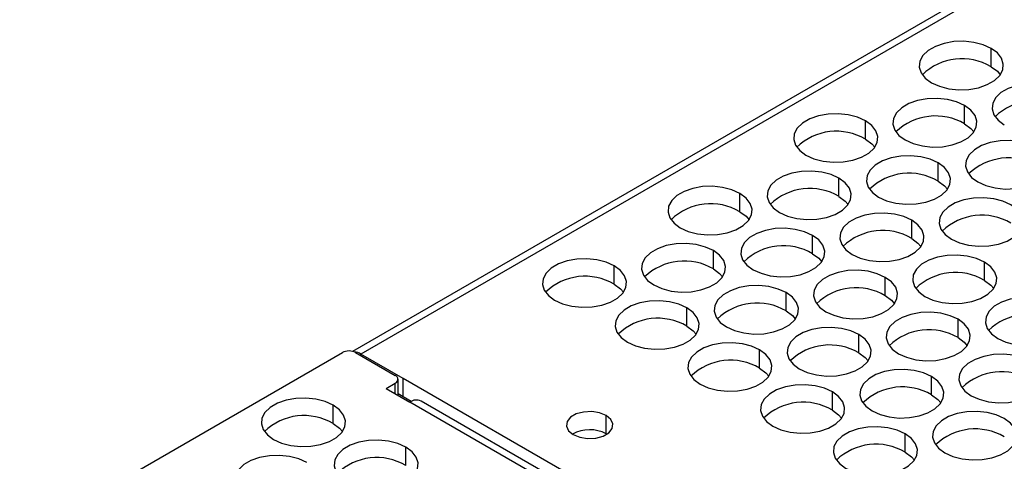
# Model space of a CAD drawing. Header units: millimetres. Extents: x 0 to 419, y 0 to 324.
# Tile 29 of 35: x 319 to 358, y 271 to 288. Entities that reach past the tile are written whole.
import ezdxf

# ---------------------------------------------------------------- set-up
doc = ezdxf.new("R2010")
doc.units = ezdxf.units.MM
doc.header["$LTSCALE"] = 1.5

msp = doc.modelspace()

# ---------------------------------------------------------------- linework, layer by layer
for p, q in [((377.508, 301.23), (332.224, 275.088)), ((377.958, 301.185), (332.562, 274.979)), ((357.832, 286.505), (357.832, 287.24)), ((356.771, 284.209), (356.771, 284.944)), ((352.794, 283.597), (352.794, 284.332)), ((355.711, 281.913), (355.711, 282.648)), ((351.733, 281.301), (351.733, 282.036)), ((347.756, 280.688), (347.756, 281.423)), ((354.65, 279.617), (354.65, 280.352)), ((350.673, 279.005), (350.673, 279.739)), ((346.695, 278.392), (346.695, 279.127)), ((342.718, 277.78), (342.718, 278.515)), ((357.567, 277.933), (357.567, 278.668)), ((353.589, 277.321), (353.589, 278.056)), ((349.612, 276.708), (349.612, 277.443)), ((345.635, 276.096), (345.635, 276.831)), ((356.506, 275.637), (356.506, 276.372)), ((352.529, 275.025), (352.529, 275.759)), ((318.879, 267.57), (331.819, 275.04)), ((332.35, 275.04), (333.941, 274.121)), ((334.259, 273.999), (332.562, 274.979)), ((332.562, 274.917), (332.562, 274.979)), ((348.551, 274.412), (348.551, 275.147)), ((355.446, 273.341), (355.446, 274.076)), ((333.57, 273.601), (333.941, 273.815)), ((333.941, 273.387), (333.941, 273.815)), ((334.051, 273.323), (334.051, 273.968)), ((361.147, 258.477), (334.259, 273.999)), ((334.259, 273.264), (334.259, 273.999)), ((333.57, 273.601), (334.524, 273.05)), ((334.259, 273.264), (334.051, 273.384)), ((334.579, 273.079), (334.259, 273.264)), ((351.468, 272.728), (351.468, 273.463)), ((331.448, 272.193), (331.448, 272.927)), ((360.086, 258.293), (334.524, 273.05)), ((360.536, 258.338), (334.974, 273.095)), ((342.4, 271.779), (342.4, 272.514)), ((342.4, 271.779), (342.425, 271.764)), ((354.385, 271.045), (354.385, 271.779)), ((334.365, 270.509), (334.365, 271.244))]:
    msp.add_line(p, q)
at = {"flags": 128}
for points in [[(357.832, 287.24), (357.512, 287.385), (357.141, 287.481), (356.741, 287.524), (356.335, 287.51), (355.946, 287.44), (355.598, 287.318), (355.311, 287.152), (355.1, 286.951), (354.979, 286.727), (354.954, 286.492), (355.028, 286.261), (355.195, 286.047), (355.446, 285.862)], [(355.446, 285.862), (355.766, 285.718), (356.137, 285.621), (356.537, 285.579), (356.943, 285.593), (357.331, 285.663), (357.68, 285.784), (357.967, 285.951), (358.178, 286.151), (358.299, 286.376), (358.323, 286.61), (358.25, 286.841), (358.083, 287.055), (357.832, 287.24)], [(357.832, 286.505), (358.083, 286.32), (358.202, 286.184)], [(360.749, 285.556), (360.429, 285.701), (360.058, 285.798), (359.658, 285.84), (359.252, 285.826), (358.863, 285.756), (358.515, 285.634), (358.227, 285.468), (358.017, 285.267), (357.896, 285.043), (357.871, 284.809), (357.945, 284.578), (358.112, 284.363), (358.362, 284.179)], [(356.771, 284.944), (356.451, 285.089), (356.08, 285.185), (355.68, 285.228), (355.274, 285.213), (354.886, 285.143), (354.538, 285.022), (354.25, 284.856), (354.039, 284.655), (353.918, 284.431), (353.894, 284.196), (353.967, 283.965), (354.134, 283.751), (354.385, 283.566)], [(354.385, 283.566), (354.705, 283.421), (355.076, 283.325), (355.476, 283.283), (355.882, 283.297), (356.271, 283.367), (356.619, 283.488), (356.907, 283.654), (357.117, 283.855), (357.238, 284.08), (357.263, 284.314), (357.189, 284.545), (357.022, 284.759), (356.771, 284.944)], [(352.794, 284.332), (352.474, 284.477), (352.103, 284.573), (351.703, 284.615), (351.297, 284.601), (350.908, 284.531), (350.56, 284.41), (350.272, 284.244), (350.062, 284.043), (349.941, 283.818), (349.916, 283.584), (349.99, 283.353), (350.157, 283.139), (350.408, 282.954)], [(350.408, 282.954), (350.728, 282.809), (351.099, 282.713), (351.499, 282.67), (351.905, 282.685), (352.293, 282.754), (352.641, 282.876), (352.929, 283.042), (353.14, 283.243), (353.261, 283.467), (353.285, 283.702), (353.212, 283.933), (353.045, 284.147), (352.794, 284.332)], [(356.771, 284.209), (357.022, 284.024), (357.141, 283.888)], [(352.794, 283.597), (353.045, 283.412), (353.164, 283.275)], [(359.688, 283.26), (359.368, 283.405), (358.997, 283.501), (358.597, 283.544), (358.191, 283.53), (357.802, 283.46), (357.454, 283.338), (357.167, 283.172), (356.956, 282.971), (356.835, 282.747), (356.811, 282.512), (356.884, 282.281), (357.051, 282.067), (357.302, 281.882)], [(357.302, 281.882), (357.622, 281.738), (357.993, 281.641), (358.393, 281.599), (358.799, 281.613), (359.188, 281.683), (359.536, 281.804), (359.823, 281.971), (360.034, 282.171), (360.155, 282.396), (360.179, 282.63), (360.106, 282.861), (359.939, 283.075), (359.688, 283.26)], [(355.711, 282.648), (355.391, 282.793), (355.02, 282.889), (354.619, 282.931), (354.213, 282.917), (353.825, 282.847), (353.477, 282.726), (353.189, 282.56), (352.979, 282.359), (352.858, 282.135), (352.833, 281.9), (352.906, 281.669), (353.073, 281.455), (353.324, 281.27)], [(351.733, 282.036), (351.413, 282.18), (351.042, 282.277), (350.642, 282.319), (350.236, 282.305), (349.848, 282.235), (349.499, 282.114), (349.212, 281.947), (349.001, 281.747), (348.88, 281.522), (348.856, 281.288), (348.929, 281.057), (349.096, 280.843), (349.347, 280.658)], [(353.324, 281.27), (353.645, 281.125), (354.016, 281.029), (354.416, 280.987), (354.822, 281.001), (355.21, 281.071), (355.558, 281.192), (355.846, 281.358), (356.056, 281.559), (356.177, 281.783), (356.202, 282.018), (356.129, 282.249), (355.962, 282.463), (355.711, 282.648)], [(349.347, 280.658), (349.667, 280.513), (350.038, 280.417), (350.438, 280.374), (350.844, 280.388), (351.233, 280.458), (351.581, 280.58), (351.868, 280.746), (352.079, 280.947), (352.2, 281.171), (352.225, 281.406), (352.151, 281.637), (351.984, 281.851), (351.733, 282.036)], [(355.711, 281.913), (355.962, 281.728), (356.08, 281.592)], [(347.756, 281.423), (347.436, 281.568), (347.065, 281.664), (346.665, 281.707), (346.258, 281.693), (345.87, 281.623), (345.522, 281.501), (345.234, 281.335), (345.024, 281.134), (344.903, 280.91), (344.878, 280.676), (344.952, 280.445), (345.118, 280.23), (345.369, 280.046)], [(345.369, 280.046), (345.69, 279.901), (346.061, 279.804), (346.461, 279.762), (346.867, 279.776), (347.255, 279.846), (347.603, 279.968), (347.891, 280.134), (348.101, 280.335), (348.222, 280.559), (348.247, 280.793), (348.174, 281.024), (348.007, 281.238), (347.756, 281.423)], [(351.733, 281.301), (351.984, 281.116), (352.103, 280.979)], [(358.628, 280.964), (358.307, 281.109), (357.936, 281.205), (357.536, 281.248), (357.13, 281.233), (356.742, 281.164), (356.394, 281.042), (356.106, 280.876), (355.896, 280.675), (355.775, 280.451), (355.75, 280.216), (355.823, 279.985), (355.99, 279.771), (356.241, 279.586)], [(356.241, 279.586), (356.561, 279.441), (356.932, 279.345), (357.332, 279.303), (357.739, 279.317), (358.127, 279.387), (358.475, 279.508), (358.763, 279.674), (358.973, 279.875), (359.094, 280.1), (359.119, 280.334), (359.045, 280.565), (358.879, 280.779), (358.628, 280.964)], [(347.756, 280.688), (348.007, 280.503), (348.125, 280.367)], [(354.65, 280.352), (354.33, 280.497), (353.959, 280.593), (353.559, 280.635), (353.153, 280.621), (352.764, 280.551), (352.416, 280.43), (352.129, 280.264), (351.918, 280.063), (351.797, 279.838), (351.772, 279.604), (351.846, 279.373), (352.013, 279.159), (352.264, 278.974)], [(352.264, 278.974), (352.584, 278.829), (352.955, 278.733), (353.355, 278.69), (353.761, 278.705), (354.149, 278.775), (354.498, 278.896), (354.785, 279.062), (354.996, 279.263), (355.117, 279.487), (355.141, 279.722), (355.068, 279.953), (354.901, 280.167), (354.65, 280.352)], [(350.673, 279.739), (350.352, 279.884), (349.981, 279.981), (349.581, 280.023), (349.175, 280.009), (348.787, 279.939), (348.439, 279.817), (348.151, 279.651), (347.941, 279.45), (347.82, 279.226), (347.795, 278.992), (347.868, 278.761), (348.035, 278.547), (348.286, 278.362)], [(348.286, 278.362), (348.606, 278.217), (348.977, 278.12), (349.378, 278.078), (349.784, 278.092), (350.172, 278.162), (350.52, 278.284), (350.808, 278.45), (351.018, 278.651), (351.139, 278.875), (351.164, 279.109), (351.091, 279.34), (350.924, 279.555), (350.673, 279.739)], [(354.65, 279.617), (354.901, 279.432), (355.02, 279.295)], [(346.695, 279.127), (346.375, 279.272), (346.004, 279.368), (345.604, 279.411), (345.198, 279.396), (344.809, 279.327), (344.461, 279.205), (344.174, 279.039), (343.963, 278.838), (343.842, 278.614), (343.818, 278.379), (343.891, 278.148), (344.058, 277.934), (344.309, 277.749)], [(342.718, 278.515), (342.397, 278.66), (342.027, 278.756), (341.626, 278.798), (341.22, 278.784), (340.832, 278.714), (340.484, 278.593), (340.196, 278.427), (339.986, 278.226), (339.865, 278.002), (339.84, 277.767), (339.913, 277.536), (340.08, 277.322), (340.331, 277.137)], [(344.309, 277.749), (344.629, 277.605), (345, 277.508), (345.4, 277.466), (345.806, 277.48), (346.195, 277.55), (346.543, 277.671), (346.83, 277.837), (347.041, 278.038), (347.162, 278.263), (347.186, 278.497), (347.113, 278.728), (346.946, 278.942), (346.695, 279.127)], [(350.673, 279.005), (350.924, 278.82), (351.042, 278.683)], [(357.567, 278.668), (357.247, 278.813), (356.876, 278.909), (356.476, 278.951), (356.07, 278.937), (355.681, 278.867), (355.333, 278.746), (355.045, 278.58), (354.835, 278.379), (354.714, 278.155), (354.689, 277.92), (354.763, 277.689), (354.93, 277.475), (355.18, 277.29)], [(340.331, 277.137), (340.651, 276.992), (341.022, 276.896), (341.423, 276.854), (341.829, 276.868), (342.217, 276.938), (342.565, 277.059), (342.853, 277.225), (343.063, 277.426), (343.184, 277.65), (343.209, 277.885), (343.136, 278.116), (342.969, 278.33), (342.718, 278.515)], [(346.695, 278.392), (346.946, 278.207), (347.065, 278.071)], [(355.18, 277.29), (355.501, 277.145), (355.872, 277.049), (356.272, 277.007), (356.678, 277.021), (357.066, 277.091), (357.414, 277.212), (357.702, 277.378), (357.913, 277.579), (358.034, 277.803), (358.058, 278.038), (357.985, 278.269), (357.818, 278.483), (357.567, 278.668)], [(353.589, 278.056), (353.269, 278.2), (352.898, 278.297), (352.498, 278.339), (352.092, 278.325), (351.704, 278.255), (351.356, 278.134), (351.068, 277.967), (350.857, 277.767), (350.736, 277.542), (350.712, 277.308), (350.785, 277.077), (350.952, 276.863), (351.203, 276.678)], [(351.203, 276.678), (351.523, 276.533), (351.894, 276.437), (352.294, 276.394), (352.7, 276.408), (353.089, 276.478), (353.437, 276.6), (353.725, 276.766), (353.935, 276.967), (354.056, 277.191), (354.081, 277.426), (354.007, 277.657), (353.84, 277.871), (353.589, 278.056)], [(342.718, 277.78), (342.969, 277.595), (343.087, 277.458)], [(349.612, 277.443), (349.292, 277.588), (348.921, 277.684), (348.521, 277.727), (348.115, 277.713), (347.726, 277.643), (347.378, 277.521), (347.09, 277.355), (346.88, 277.154), (346.759, 276.93), (346.734, 276.696), (346.808, 276.465), (346.975, 276.25), (347.226, 276.066)], [(357.567, 277.933), (357.818, 277.748), (357.937, 277.612)], [(347.226, 276.066), (347.546, 275.921), (347.917, 275.824), (348.317, 275.782), (348.723, 275.796), (349.111, 275.866), (349.459, 275.988), (349.747, 276.154), (349.958, 276.355), (350.079, 276.579), (350.103, 276.813), (350.03, 277.044), (349.863, 277.258), (349.612, 277.443)], [(353.589, 277.321), (353.84, 277.136), (353.959, 276.999)], [(360.484, 276.984), (360.164, 277.129), (359.793, 277.225), (359.392, 277.268), (358.986, 277.253), (358.598, 277.184), (358.25, 277.062), (357.962, 276.896), (357.752, 276.695), (357.631, 276.471), (357.606, 276.236), (357.679, 276.005), (357.846, 275.791), (358.097, 275.606)], [(345.635, 276.831), (345.314, 276.976), (344.943, 277.072), (344.543, 277.114), (344.137, 277.1), (343.749, 277.03), (343.401, 276.909), (343.113, 276.743), (342.902, 276.542), (342.781, 276.318), (342.757, 276.083), (342.83, 275.852), (342.997, 275.638), (343.248, 275.453)], [(343.248, 275.453), (343.568, 275.308), (343.939, 275.212), (344.339, 275.17), (344.745, 275.184), (345.134, 275.254), (345.482, 275.375), (345.77, 275.541), (345.98, 275.742), (346.101, 275.966), (346.126, 276.201), (346.052, 276.432), (345.885, 276.646), (345.635, 276.831)], [(358.097, 275.606), (358.418, 275.461), (358.789, 275.365), (359.189, 275.323), (359.595, 275.337), (359.983, 275.407), (360.331, 275.528), (360.619, 275.694), (360.829, 275.895), (360.95, 276.12), (360.975, 276.354), (360.902, 276.585), (360.735, 276.799), (360.484, 276.984)], [(349.612, 276.708), (349.863, 276.523), (349.982, 276.387)], [(356.506, 276.372), (356.186, 276.517), (355.815, 276.613), (355.415, 276.655), (355.009, 276.641), (354.62, 276.571), (354.272, 276.45), (353.985, 276.284), (353.774, 276.083), (353.653, 275.858), (353.629, 275.624), (353.702, 275.393), (353.869, 275.179), (354.12, 274.994)], [(345.635, 276.096), (345.885, 275.911), (346.004, 275.775)], [(352.529, 275.759), (352.209, 275.904), (351.838, 276.001), (351.437, 276.043), (351.031, 276.029), (350.643, 275.959), (350.295, 275.837), (350.007, 275.671), (349.797, 275.47), (349.676, 275.246), (349.651, 275.012), (349.724, 274.781), (349.891, 274.567), (350.142, 274.382)], [(354.12, 274.994), (354.44, 274.849), (354.811, 274.753), (355.211, 274.71), (355.617, 274.725), (356.006, 274.795), (356.354, 274.916), (356.641, 275.082), (356.852, 275.283), (356.973, 275.507), (356.997, 275.742), (356.924, 275.973), (356.757, 276.187), (356.506, 276.372)], [(350.142, 274.382), (350.463, 274.237), (350.834, 274.14), (351.234, 274.098), (351.64, 274.112), (352.028, 274.182), (352.376, 274.304), (352.664, 274.47), (352.874, 274.671), (352.995, 274.895), (353.02, 275.129), (352.947, 275.36), (352.78, 275.575), (352.529, 275.759)], [(356.506, 275.637), (356.757, 275.452), (356.876, 275.315)], [(348.551, 275.147), (348.231, 275.292), (347.86, 275.388), (347.46, 275.431), (347.054, 275.416), (346.666, 275.347), (346.317, 275.225), (346.03, 275.059), (345.819, 274.858), (345.698, 274.634), (345.674, 274.399), (345.747, 274.168), (345.914, 273.954), (346.165, 273.769)], [(346.165, 273.769), (346.485, 273.625), (346.856, 273.528), (347.256, 273.486), (347.662, 273.5), (348.051, 273.57), (348.399, 273.691), (348.686, 273.857), (348.897, 274.058), (349.018, 274.283), (349.043, 274.517), (348.969, 274.748), (348.802, 274.962), (348.551, 275.147)], [(352.529, 275.025), (352.78, 274.84), (352.898, 274.703)], [(359.423, 274.688), (359.103, 274.833), (358.732, 274.929), (358.332, 274.971), (357.926, 274.957), (357.537, 274.887), (357.189, 274.766), (356.902, 274.6), (356.691, 274.399), (356.57, 274.175), (356.545, 273.94), (356.619, 273.709), (356.786, 273.495), (357.037, 273.31)], [(348.551, 274.412), (348.802, 274.227), (348.921, 274.091)], [(357.037, 273.31), (357.357, 273.165), (357.728, 273.069), (358.128, 273.027), (358.534, 273.041), (358.922, 273.111), (359.271, 273.232), (359.558, 273.398), (359.769, 273.599), (359.89, 273.823), (359.914, 274.058), (359.841, 274.289), (359.674, 274.503), (359.423, 274.688)], [(355.446, 274.076), (355.125, 274.22), (354.754, 274.317), (354.354, 274.359), (353.948, 274.345), (353.56, 274.275), (353.212, 274.154), (352.924, 273.988), (352.714, 273.787), (352.593, 273.562), (352.568, 273.328), (352.641, 273.097), (352.808, 272.883), (353.059, 272.698)], [(353.059, 272.698), (353.379, 272.553), (353.75, 272.457), (354.151, 272.414), (354.557, 272.429), (354.945, 272.498), (355.293, 272.62), (355.581, 272.786), (355.791, 272.987), (355.912, 273.211), (355.937, 273.446), (355.863, 273.677), (355.697, 273.891), (355.446, 274.076)], [(351.468, 273.463), (351.148, 273.608), (350.777, 273.704), (350.377, 273.747), (349.971, 273.733), (349.582, 273.663), (349.234, 273.541), (348.947, 273.375), (348.736, 273.174), (348.615, 272.95), (348.591, 272.716), (348.664, 272.485), (348.831, 272.27), (349.082, 272.086)], [(349.082, 272.086), (349.402, 271.941), (349.773, 271.844), (350.173, 271.802), (350.579, 271.816), (350.968, 271.886), (351.316, 272.008), (351.603, 272.174), (351.814, 272.375), (351.935, 272.599), (351.959, 272.833), (351.886, 273.064), (351.719, 273.278), (351.468, 273.463)], [(355.446, 273.341), (355.697, 273.156), (355.815, 273.019)], [(331.448, 272.927), (331.128, 273.072), (330.757, 273.169), (330.357, 273.211), (329.951, 273.197), (329.562, 273.127), (329.214, 273.005), (328.927, 272.839), (328.716, 272.638), (328.595, 272.414), (328.571, 272.18), (328.644, 271.949), (328.811, 271.735), (329.062, 271.55)], [(329.062, 271.55), (329.382, 271.405), (329.753, 271.309), (330.153, 271.266), (330.559, 271.28), (330.948, 271.35), (331.296, 271.472), (331.583, 271.638), (331.794, 271.839), (331.915, 272.063), (331.939, 272.297), (331.866, 272.528), (331.699, 272.743), (331.448, 272.927)], [(342.4, 272.514), (342.133, 272.622), (341.818, 272.671), (341.494, 272.654), (341.199, 272.575), (340.969, 272.442), (340.831, 272.272), (340.803, 272.084), (340.887, 271.903), (341.074, 271.749)], [(341.074, 271.749), (341.34, 271.641), (341.655, 271.592), (341.979, 271.609), (342.274, 271.688), (342.505, 271.821), (342.642, 271.991), (342.671, 272.179), (342.586, 272.36), (342.4, 272.514)], [(351.468, 272.728), (351.719, 272.544), (351.838, 272.407)], [(358.362, 272.392), (358.042, 272.537), (357.671, 272.633), (357.271, 272.675), (356.865, 272.661), (356.477, 272.591), (356.129, 272.47), (355.841, 272.304), (355.63, 272.103), (355.509, 271.878), (355.485, 271.644), (355.558, 271.413), (355.725, 271.199), (355.976, 271.014)], [(331.448, 272.193), (331.699, 272.008), (331.818, 271.871)], [(354.385, 271.779), (354.065, 271.924), (353.694, 272.021), (353.294, 272.063), (352.888, 272.049), (352.499, 271.979), (352.151, 271.857), (351.863, 271.691), (351.653, 271.49), (351.532, 271.266), (351.507, 271.032), (351.581, 270.801), (351.748, 270.587), (351.999, 270.402)], [(355.976, 271.014), (356.296, 270.869), (356.667, 270.773), (357.067, 270.73), (357.473, 270.745), (357.862, 270.815), (358.21, 270.936), (358.498, 271.102), (358.708, 271.303), (358.829, 271.527), (358.854, 271.762), (358.78, 271.993), (358.613, 272.207), (358.362, 272.392)], [(351.999, 270.402), (352.319, 270.257), (352.69, 270.161), (353.09, 270.118), (353.496, 270.132), (353.884, 270.202), (354.232, 270.324), (354.52, 270.49), (354.731, 270.691), (354.852, 270.915), (354.876, 271.149), (354.803, 271.38), (354.636, 271.595), (354.385, 271.779)], [(334.365, 271.244), (334.045, 271.388), (333.674, 271.485), (333.274, 271.527), (332.868, 271.513), (332.479, 271.443), (332.131, 271.322), (331.843, 271.156), (331.633, 270.955), (331.512, 270.73), (331.487, 270.496), (331.561, 270.265), (331.728, 270.051), (331.979, 269.866)], [(330.388, 270.631), (330.067, 270.776), (329.696, 270.873), (329.296, 270.915), (328.89, 270.901), (328.502, 270.831), (328.154, 270.709), (327.866, 270.543), (327.655, 270.342), (327.534, 270.118), (327.51, 269.884), (327.583, 269.653), (327.75, 269.439), (328.001, 269.254)], [(331.979, 269.866), (332.299, 269.721), (332.67, 269.625), (333.07, 269.582), (333.476, 269.597), (333.864, 269.666), (334.212, 269.788), (334.5, 269.954), (334.711, 270.155), (334.832, 270.379), (334.856, 270.614), (334.783, 270.845), (334.616, 271.059), (334.365, 271.244)], [(354.385, 271.045), (354.636, 270.86), (354.755, 270.723)]]:
    msp.add_lwpolyline(points, dxfattribs=at)
for centre, radius, start, end in [((356.665, 284.533), 2.292, 59.3926, 133.9104), ((359.582, 282.849), 2.292, 59.3926, 133.9104), ((355.605, 282.237), 2.292, 59.3926, 133.9104), ((351.627, 281.624), 2.292, 59.3926, 133.9104), ((358.522, 280.553), 2.292, 59.3926, 133.9104), ((354.544, 279.941), 2.292, 59.3926, 133.9104), ((350.567, 279.328), 2.292, 59.3926, 133.9104), ((346.589, 278.716), 2.292, 59.3926, 133.9104), ((357.461, 278.257), 2.292, 59.3926, 133.9104), ((353.483, 277.644), 2.292, 59.3926, 133.9104), ((349.506, 277.032), 2.292, 59.3926, 133.9104), ((345.528, 276.42), 2.292, 59.3926, 133.9104), ((341.551, 275.808), 2.292, 59.3926, 133.9104), ((356.4, 275.961), 2.292, 59.3926, 133.9104), ((352.423, 275.348), 2.292, 59.3926, 133.9104), ((348.445, 274.736), 2.292, 59.3926, 133.9104), ((344.468, 274.124), 2.292, 59.3926, 133.9104), ((359.317, 274.277), 2.292, 59.3926, 133.9104), ((355.34, 273.664), 2.292, 59.3926, 133.9104), ((351.362, 273.052), 2.292, 59.3926, 133.9104), ((332.085, 274.528), 0.576, 62.6097, 117.3903), ((332.258, 274.494), 0.572, 57.8777, 85.9558), ((347.385, 272.44), 2.292, 59.3926, 133.9104), ((333.883, 273.968), 0.164, 290.7834, 69.2166), ((358.256, 271.981), 2.292, 59.3926, 133.9104), ((354.279, 271.368), 2.292, 59.3926, 133.9104), ((334.788, 272.682), 0.453, 65.6929, 125.6176), ((350.301, 270.756), 2.292, 59.3926, 133.9104), ((330.281, 270.22), 2.292, 59.3926, 133.9104), ((341.738, 270.531), 1.413, 62.0822, 119.2109), ((357.196, 269.684), 2.292, 59.3926, 133.9104), ((353.218, 269.072), 2.292, 59.3926, 133.9104), ((333.198, 268.536), 2.292, 59.3926, 133.9104)]:
    msp.add_arc(centre, radius, start, end)

doc.saveas('drawing.dxf')
